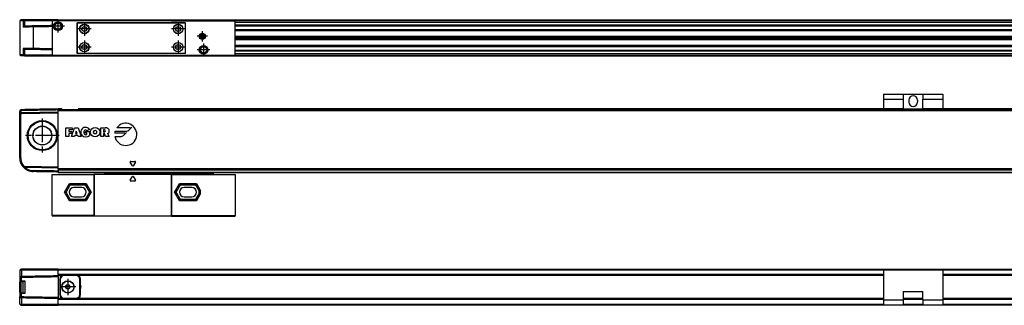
# Model space of a CAD drawing. Header units: millimetres. Extents: x -500 to 1129, y -592 to 328.
# Tile 21 of 23: x 179 to 680, y 72 to 217. Entities that reach past the tile are written whole.
import ezdxf

# ---------------------------------------------------------------- set-up
doc = ezdxf.new("R2010")
doc.units = ezdxf.units.MM
doc.linetypes.add('DOT_CENTER', pattern=[14, 12, -1, 0, -1])
doc.layers.add('1', color=7, linetype='Continuous')

# ---------------------------------------------------------------- blocks, each defined once
blk = doc.blocks.new('SOPORTE_INTERMEDIO_S__1', base_point=(618.5, 216.35))
at = {"color": 7, "linetype": 'Continuous'}
for p, q in [((628.5, 216.35), (618.5, 216.35)), ((648.5, 216.35), (638.5, 216.35))]:
    blk.add_line(p, q, dxfattribs=at)
blk = doc.blocks.new('REGLA_S-770__2', base_point=(179.5, 198.35))
at = {"color": 7, "linetype": 'Continuous'}
for p, q in [((180, 216.65), (179.5, 216.15)), ((181.2, 216.15), (179.5, 216.15)), ((179.5, 216.15), (179.5, 198.85)), ((181.58, 216.65), (180, 216.65)), ((181.94, 216.15), (181.2, 216.15)), ((181.95, 216.65), (181.58, 216.65)), ((196, 216.15), (181.94, 216.15)), ((199, 216.65), (181.95, 216.65)), ((199, 216.65), (199, 216.35)), ((204.73, 216.35), (199, 216.35)), ((213.27, 216.35), (204.73, 216.35)), ((217.13, 216.35), (213.27, 216.35)), ((256.87, 216.35), (217.13, 216.35)), ((260.73, 216.35), (256.87, 216.35)), ((269.27, 216.35), (260.73, 216.35)), ((289, 216.35), (269.27, 216.35)), ((618.5, 216.35), (289, 216.35)), ((628.5, 216.35), (618.5, 216.35)), ((638.5, 216.35), (628.5, 216.35)), ((648.5, 216.35), (638.5, 216.35)), ((1068, 216.35), (648.5, 216.35)), ((182.26, 213.41), (181.94, 213.19)), ((289, 213.81), (1068, 213.81)), ((1068, 211.38), (289, 211.38)), ((289, 208.3), (1065, 208.3)), ((289, 207.64), (1065, 207.64)), ((1065, 207.35), (289, 207.35)), ((1065, 207.06), (289, 207.06)), ((1065, 206.4), (289, 206.4)), ((182.26, 201.59), (181.94, 201.81)), ((289, 203.32), (1068, 203.32)), ((1068, 200.89), (289, 200.89)), ((181.2, 198.85), (179.5, 198.85)), ((180, 198.35), (179.5, 198.85)), ((181.58, 198.35), (180, 198.35)), ((181.94, 198.85), (181.2, 198.85)), ((181.95, 198.35), (181.58, 198.35)), ((181.94, 198.85), (196, 198.85)), ((181.95, 198.35), (196, 198.35)), ((196, 198.35), (198.95, 198.35)), ((199, 198.35), (217.13, 198.35)), ((217.13, 198.35), (256.87, 198.35)), ((256.87, 198.35), (289, 198.35)), ((289, 198.35), (1068, 198.35))]:
    blk.add_line(p, q, dxfattribs=at)
at = {"color": 3, "linetype": 'Continuous'}
for p, q in [((181.58, 216.65), (181.2, 216.15)), ((181.2, 216.15), (181.2, 212.89)), ((181.95, 216.65), (181.94, 216.15)), ((181.94, 216.15), (181.94, 213.19)), ((256.82, 216.25), (217.18, 216.25)), ((1068, 216.25), (289, 216.25)), ((289, 215.53), (1068, 215.53)), ((289, 215.35), (1068, 215.35)), ((186.38, 212.98), (186.38, 213.48)), ((186.38, 212.98), (186.38, 202.02)), ((289, 214.09), (1068, 214.09)), ((289, 213.61), (1068, 213.61)), ((1068, 211.58), (289, 211.58)), ((289, 211.24), (1065, 211.24)), ((1065, 211.04), (289, 211.04)), ((181.2, 202.11), (181.2, 198.85)), ((181.94, 201.81), (181.94, 198.85)), ((186.38, 202.02), (186.38, 201.52)), ((289, 203.66), (1065, 203.66)), ((1065, 203.46), (289, 203.46)), ((289, 203.12), (1068, 203.12)), ((1068, 201.09), (289, 201.09)), ((1068, 200.61), (289, 200.61)), ((181.58, 198.35), (181.2, 198.85)), ((181.95, 198.35), (181.94, 198.85)), ((217.18, 198.45), (256.82, 198.45)), ((1068, 199.35), (289, 199.35)), ((1068, 199.17), (289, 199.17)), ((289, 198.45), (1068, 198.45))]:
    blk.add_line(p, q, dxfattribs=at)
at = {"color": 7, "linetype": 'Continuous'}
for points, knots in [([(181.28, 212.89), (181.26, 212.89), (181.24, 212.89), (181.21, 212.89), (181.2, 212.89)], [0, 0, 0, 0, 0.03784451, 0.07535163, 0.07535163, 0.07535163, 0.07535163]), ([(181.94, 213.19), (181.88, 213.15), (181.75, 213.07), (181.57, 212.98), (181.41, 212.92), (181.31, 212.9), (181.28, 212.89)], [0, 0, 0, 0, 0.2322232, 0.4424336, 0.6194337, 0.7344718, 0.7344718, 0.7344718, 0.7344718]), ([(186.38, 212.98), (185.89, 212.97), (184.95, 212.96), (183.6, 212.93), (182.38, 212.91), (181.63, 212.9), (181.28, 212.89)], [0, 0, 0, 0, 1.45285, 2.839722, 4.057135, 5.101104, 5.101104, 5.101104, 5.101104]), ([(186.38, 213.48), (185.93, 213.47), (185.05, 213.46), (183.91, 213.44), (182.99, 213.42), (182.5, 213.41), (182.26, 213.41)], [0, 0, 0, 0, 1.348748, 2.635871, 3.411692, 4.119118, 4.119118, 4.119118, 4.119118]), ([(196, 213.65), (195.45, 213.64), (194.35, 213.62), (192.19, 213.58), (189.54, 213.53), (187.43, 213.5), (186.38, 213.48)], [0, 0, 0, 0, 1.651431, 3.302863, 6.463121, 9.622621, 9.622621, 9.622621, 9.622621]), ([(196, 213.15), (195.45, 213.14), (194.35, 213.12), (192.19, 213.08), (189.54, 213.03), (187.43, 213), (186.38, 212.98)], [0, 0, 0, 0, 1.651431, 3.302863, 6.463247, 9.623627, 9.623627, 9.623627, 9.623627]), ([(181.29, 202.11), (181.28, 202.11), (181.25, 202.11), (181.22, 202.11), (181.2, 202.11)], [0, 0, 0, 0, 0.04570452, 0.09092027, 0.09092027, 0.09092027, 0.09092027]), ([(181.29, 202.11), (181.33, 202.1), (181.42, 202.07), (181.56, 202.02), (181.74, 201.94), (181.87, 201.86), (181.94, 201.81)], [0, 0, 0, 0, 0.1301788, 0.2770345, 0.4475943, 0.7194568, 0.7194568, 0.7194568, 0.7194568]), ([(186.38, 202.02), (185.89, 202.03), (184.95, 202.04), (183.6, 202.07), (182.39, 202.09), (181.64, 202.1), (181.29, 202.11)], [0, 0, 0, 0, 1.45285, 2.839722, 4.047794, 5.085535, 5.085535, 5.085535, 5.085535]), ([(186.38, 201.52), (185.93, 201.53), (185.05, 201.54), (183.91, 201.56), (182.99, 201.58), (182.5, 201.59), (182.26, 201.59)], [0, 0, 0, 0, 1.348748, 2.635871, 3.411692, 4.119118, 4.119118, 4.119118, 4.119118]), ([(196, 201.85), (195.45, 201.86), (194.35, 201.88), (192.19, 201.92), (189.54, 201.97), (187.43, 202), (186.38, 202.02)], [0, 0, 0, 0, 1.651431, 3.302863, 6.463247, 9.623627, 9.623627, 9.623627, 9.623627]), ([(196, 201.35), (195.45, 201.36), (194.35, 201.38), (192.19, 201.42), (189.54, 201.47), (187.43, 201.5), (186.38, 201.52)], [0, 0, 0, 0, 1.651431, 3.302863, 6.463121, 9.622621, 9.622621, 9.622621, 9.622621])]:
    blk.add_open_spline(points, degree=3, knots=knots, dxfattribs=at)
blk = doc.blocks.new('CABEZA_RANURADA_REGLA_S__3', base_point=(196, 198.35))
at = {"color": 7, "linetype": 'Continuous'}
for p, q in [((199, 216.35), (196, 216.35)), ((196, 216.35), (196, 216.05)), ((196, 216.05), (196, 198.65)), ((217.3, 216.05), (196, 216.05)), ((204.73, 216.35), (199, 216.35)), ((213.27, 216.35), (204.73, 216.35)), ((208.65, 215.15), (209.55, 215.15)), ((208.65, 199.55), (208.65, 215.15)), ((209.55, 215.15), (209.55, 215)), ((209.55, 215.15), (262.8, 215.15)), ((217.13, 216.35), (213.27, 216.35)), ((217.3, 216.05), (217.13, 216.35)), ((256.7, 216.05), (217.3, 216.05)), ((256.87, 216.35), (256.7, 216.05)), ((256.7, 216.05), (289, 216.05)), ((260.73, 216.35), (256.87, 216.35)), ((269.27, 216.35), (260.73, 216.35)), ((262.8, 215.15), (263.7, 215.15)), ((262.8, 215), (262.8, 215.15)), ((263.7, 199.55), (263.7, 215.15)), ((289, 216.35), (269.27, 216.35)), ((289, 216.05), (289, 216.35)), ((289, 198.65), (289, 216.05)), ((209.55, 215), (208.82, 215)), ((208.82, 199.7), (208.82, 215)), ((262.8, 215), (209.55, 215)), ((263.52, 215), (262.8, 215)), ((263.52, 215), (263.52, 199.7)), ((272.3, 209.12), (271.55, 208.68)), ((271.55, 208.68), (271.55, 207.82)), ((271.55, 207.82), (272.3, 207.38)), ((273.05, 208.68), (272.3, 209.12)), ((272.3, 207.38), (273.05, 207.82)), ((273.05, 207.82), (273.05, 208.68)), ((196, 198.65), (217.3, 198.65)), ((196, 198.65), (196, 198.35)), ((196, 198.35), (198.95, 198.35)), ((198.95, 198.35), (199, 198.35)), ((199, 198.35), (217.13, 198.35)), ((209.55, 199.55), (208.65, 199.55)), ((208.82, 199.7), (209.55, 199.7)), ((209.55, 199.7), (209.55, 199.55)), ((209.55, 199.7), (262.8, 199.7)), ((262.8, 199.55), (209.55, 199.55)), ((217.13, 198.35), (217.3, 198.65)), ((217.3, 198.65), (256.7, 198.65)), ((256.7, 198.65), (289, 198.65)), ((256.7, 198.65), (256.87, 198.35)), ((256.87, 198.35), (289, 198.35)), ((262.8, 199.55), (262.8, 199.7)), ((262.8, 199.7), (263.52, 199.7)), ((263.7, 199.55), (262.8, 199.55)), ((289, 198.35), (289, 198.65))]:
    blk.add_line(p, q, dxfattribs=at)
for centre, radius in [((198.95, 213.35), 2.24), ((198.95, 213.35), 1.74), ((198.95, 213.35), 1.62), ((212.35, 211.95), 2.4), ((212.35, 211.95), 2.35), ((260, 211.95), 2.4), ((260, 211.95), 2.35), ((212.35, 202.75), 2.4), ((260, 202.75), 2.4), ((272.3, 208.25), 1.6), ((272.3, 208.25), 1.42), ((272.3, 208.25), 1.25), ((212.35, 202.75), 2.35), ((260, 202.75), 2.35), ((272.95, 201.35), 2.2), ((272.95, 201.35), 1.7), ((272.95, 201.35), 1.6)]:
    blk.add_circle(centre, radius, dxfattribs=at)
for centre, start, end in [((209.85, 212.98), 316.4323, 358.5677), ((209.85, 210.92), 1.4323, 43.5677), ((211.32, 214.45), 271.4323, 313.5677), ((211.32, 209.45), 46.4323, 88.5677), ((213.38, 214.45), 226.4323, 268.5677), ((213.38, 209.45), 91.4323, 133.5677), ((214.85, 212.98), 181.4323, 223.5677), ((214.85, 210.92), 136.4323, 178.5677), ((257.5, 212.98), 316.4323, 358.5677), ((257.5, 210.92), 1.4323, 43.5677), ((258.97, 214.45), 271.4323, 313.5677), ((258.97, 209.45), 46.4323, 88.5677), ((261.03, 214.45), 226.4323, 268.5677), ((261.03, 209.45), 91.4323, 133.5677), ((262.5, 212.98), 181.4323, 223.5677), ((262.5, 210.92), 136.4323, 178.5677), ((209.85, 203.78), 316.4323, 358.5677), ((209.85, 201.72), 1.4323, 43.5677), ((211.32, 205.25), 271.4323, 313.5677), ((211.32, 200.25), 46.4323, 88.5677), ((213.38, 205.25), 226.4323, 268.5677), ((213.38, 200.25), 91.4323, 133.5677), ((214.85, 203.78), 181.4323, 223.5677), ((214.85, 201.72), 136.4323, 178.5677), ((257.5, 203.78), 316.4323, 358.5677), ((257.5, 201.72), 1.4323, 43.5677), ((258.97, 205.25), 271.4323, 313.5677), ((258.97, 200.25), 46.4323, 88.5677), ((261.03, 205.25), 226.4323, 268.5677), ((261.03, 200.25), 91.4323, 133.5677), ((262.5, 203.78), 181.4323, 223.5677), ((262.5, 201.72), 136.4323, 178.5677)]:
    blk.add_arc(centre, 1.5, start, end, dxfattribs=at)
at = {"layer": '1', "color": 2, "linetype": 'DOT_CENTER'}
for p, q in [((198.95, 216.59), (198.95, 210.11)), ((212.35, 215.35), (212.35, 208.55)), ((260, 215.35), (260, 208.55)), ((202.19, 213.35), (195.7, 213.35)), ((215.75, 211.95), (208.95, 211.95)), ((263.4, 211.95), (256.6, 211.95)), ((272.3, 210.85), (272.3, 205.65)), ((212.35, 206.15), (212.35, 199.35)), ((260, 206.15), (260, 199.35)), ((274.9, 208.25), (269.7, 208.25)), ((215.75, 202.75), (208.95, 202.75)), ((263.4, 202.75), (256.6, 202.75)), ((276.15, 201.35), (269.75, 201.35)), ((272.95, 204.55), (272.95, 198.15))]:
    blk.add_line(p, q, dxfattribs=at)
blk = doc.blocks.new('REGLA_S2-770__4', base_point=(179.5, 198.35))
for name, p in [('REGLA_S-770__2', (179.5, 198.35)), ('CABEZA_RANURADA_REGLA_S__3', (196, 198.35)), ('SOPORTE_INTERMEDIO_S__1', (618.5, 216.35))]:
    blk.add_blockref(name, p)
blk = doc.blocks.new('Bottom4', base_point=(283.5, 207.5))
blk.add_blockref('REGLA_S2-770__4', (179.5, 198.35))
blk = doc.blocks.new('CABEZA_RANURADA_REGLA_S__5', base_point=(196, 117.05))
at = {"color": 7, "linetype": 'Continuous'}
for p, q in [((196, 138.15), (217.13, 138.15)), ((196, 117.35), (196, 138.15)), ((217.3, 138.15), (217.13, 138.15)), ((217.13, 138.15), (217.13, 117.35)), ((222.37, 138.15), (217.3, 138.15)), ((217.3, 138.15), (217.3, 117.05)), ((222.3, 139.15), (222.79, 138.66)), ((222.78, 138.15), (222.37, 138.15)), ((229.4, 138.15), (222.78, 138.15)), ((229.4, 138.74), (228.99, 139.15)), ((256.7, 138.15), (229.4, 138.15)), ((235.72, 135.18), (236.78, 137.03)), ((237.22, 137.03), (238.28, 135.18)), ((256.7, 117.05), (256.7, 138.15)), ((256.87, 138.15), (256.7, 138.15)), ((256.87, 117.35), (256.87, 138.15)), ((256.87, 138.15), (271.19, 138.15)), ((271.6, 139.15), (271.19, 138.74)), ((271.19, 138.15), (277.79, 138.15)), ((277.78, 138.66), (278.27, 139.15)), ((277.79, 138.15), (278.21, 138.15)), ((278.21, 138.15), (289, 138.15)), ((289, 138.15), (289, 117.35)), ((203.05, 129.15), (205.16, 132.8)), ((204.73, 133.55), (205.16, 132.8)), ((205.16, 132.8), (212.84, 132.8)), ((211, 131.45), (207, 131.45)), ((213.27, 133.55), (212.84, 132.8)), ((212.84, 132.8), (214.95, 129.15)), ((238.07, 134.8), (235.93, 134.8)), ((259.05, 129.15), (261.16, 132.8)), ((260.73, 133.55), (261.16, 132.8)), ((261.16, 132.8), (268.84, 132.8)), ((267, 131.45), (263, 131.45)), ((269.27, 133.55), (268.84, 132.8)), ((268.84, 132.8), (270.7, 129.58)), ((202.19, 129.15), (203.05, 129.15)), ((205.16, 125.5), (203.05, 129.15)), ((204.73, 124.75), (205.16, 125.5)), ((212.84, 125.5), (205.16, 125.5)), ((207, 126.85), (211, 126.85)), ((214.95, 129.15), (212.84, 125.5)), ((213.27, 124.75), (212.84, 125.5)), ((215.81, 129.15), (214.95, 129.15)), ((258.19, 129.15), (259.05, 129.15)), ((261.16, 125.5), (259.05, 129.15)), ((260.73, 124.75), (261.16, 125.5)), ((268.84, 125.5), (261.16, 125.5)), ((263, 126.85), (267, 126.85)), ((270.7, 128.72), (268.84, 125.5)), ((269.27, 124.75), (268.84, 125.5)), ((271.45, 129.78), (270.7, 129.58)), ((270.7, 128.72), (270.7, 129.58)), ((271.45, 128.52), (270.7, 128.72)), ((217.13, 117.35), (196, 117.35)), ((196, 117.35), (196, 117.05)), ((217.3, 117.05), (196, 117.05)), ((217.3, 117.05), (217.13, 117.35)), ((256.7, 117.05), (217.3, 117.05)), ((256.87, 117.35), (256.7, 117.05)), ((256.7, 117.05), (271.05, 117.05)), ((256.87, 117.35), (289, 117.35)), ((271.05, 117.05), (272.3, 117.05)), ((272.3, 117.05), (273.55, 117.05)), ((273.55, 117.05), (289, 117.05)), ((289, 117.05), (289, 117.35))]:
    blk.add_line(p, q, dxfattribs=at)
at = {"color": 3, "linetype": 'Continuous'}
for p, q in [((222.46, 139.15), (222.87, 138.74)), ((229.4, 138.74), (222.87, 138.74)), ((229.45, 138.65), (271.14, 138.65)), ((271.19, 138.74), (277.7, 138.74)), ((277.7, 138.74), (278.11, 139.15)), ((202.19, 129.15), (204.73, 133.55)), ((204.73, 133.55), (213.27, 133.55)), ((213.27, 133.55), (215.81, 129.15)), ((258.19, 129.15), (260.73, 133.55)), ((260.73, 133.55), (269.27, 133.55)), ((269.27, 133.55), (271.45, 129.78)), ((204.73, 124.75), (202.19, 129.15)), ((215.81, 129.15), (213.27, 124.75)), ((260.73, 124.75), (258.19, 129.15)), ((271.45, 128.52), (269.27, 124.75)), ((271.45, 128.52), (271.45, 129.78)), ((213.27, 124.75), (204.73, 124.75)), ((269.27, 124.75), (260.73, 124.75))]:
    blk.add_line(p, q, dxfattribs=at)
at = {"color": 7, "linetype": 'Continuous'}
for centre, radius, start, end in [((229.32, 138.64), 0.131, 3.7675, 48.9854), ((235.93, 135.05), 0.25, 150, 270), ((237, 136.9), 0.25, 30, 150), ((238.07, 135.05), 0.25, 270, 30), ((271.27, 138.64), 0.13, 131.0124, 176.2306), ((207, 129.15), 2.3, 90, 270), ((211, 129.15), 2.3, 270, 90), ((263, 129.15), 2.3, 90, 270), ((267, 129.15), 2.3, 270, 90)]:
    blk.add_arc(centre, radius, start, end, dxfattribs=at)
for points, knots in [([(222.37, 138.15), (222.39, 138.15), (222.46, 138.16), (222.57, 138.22), (222.69, 138.31), (222.77, 138.44), (222.81, 138.55), (222.81, 138.62), (222.8, 138.65), (222.79, 138.66)], [0, 0, 0, 0, 0.0741131, 0.2021641, 0.3703055, 0.5215737, 0.6576733, 0.7087042, 0.7462658, 0.7462658, 0.7462658, 0.7462658]), ([(229.45, 138.65), (229.45, 138.58), (229.45, 138.47), (229.43, 138.31), (229.43, 138.21), (229.41, 138.16), (229.4, 138.15)], [0, 0, 0, 0, 0.1945783, 0.3538246, 0.4620183, 0.5052321, 0.5052321, 0.5052321, 0.5052321]), ([(271.19, 138.15), (271.18, 138.16), (271.16, 138.21), (271.16, 138.31), (271.14, 138.47), (271.14, 138.58), (271.14, 138.65)], [0, 0, 0, 0, 0.0431727, 0.1513554, 0.3105983, 0.5051762, 0.5051762, 0.5051762, 0.5051762]), ([(277.78, 138.66), (277.77, 138.64), (277.75, 138.59), (277.78, 138.49), (277.83, 138.4), (277.9, 138.3), (278.01, 138.21), (278.12, 138.16), (278.19, 138.15), (278.21, 138.15)], [0, 0, 0, 0, 0.0620833, 0.1761379, 0.2724647, 0.3813167, 0.5449043, 0.6708686, 0.7457629, 0.7457629, 0.7457629, 0.7457629])]:
    blk.add_open_spline(points, degree=3, knots=knots, dxfattribs=at)
at = {"color": 3, "linetype": 'Continuous'}
for points, knots in [([(222.78, 138.15), (222.8, 138.17), (222.84, 138.21), (222.85, 138.35), (222.87, 138.53), (222.87, 138.67), (222.87, 138.74)], [0, 0, 0, 0, 0.0612673, 0.1973464, 0.391351, 0.6083017, 0.6083017, 0.6083017, 0.6083017]), ([(222.87, 138.74), (222.86, 138.73), (222.84, 138.71), (222.82, 138.68), (222.8, 138.67), (222.79, 138.66), (222.79, 138.66)], [0, 0, 0, 0, 0.0443949, 0.0806482, 0.1079614, 0.1118633, 0.1118633, 0.1118633, 0.1118633]), ([(277.7, 138.74), (277.7, 138.67), (277.7, 138.53), (277.72, 138.35), (277.73, 138.21), (277.78, 138.17), (277.79, 138.15)], [0, 0, 0, 0, 0.2168263, 0.4106589, 0.5465665, 0.6076479, 0.6076479, 0.6076479, 0.6076479]), ([(277.78, 138.66), (277.78, 138.66), (277.78, 138.67), (277.76, 138.68), (277.74, 138.71), (277.72, 138.73), (277.7, 138.74)], [0, 0, 0, 0, 0.0104252, 0.0208504, 0.0659319, 0.1120602, 0.1120602, 0.1120602, 0.1120602])]:
    blk.add_open_spline(points, degree=3, knots=knots, dxfattribs=at)
blk = doc.blocks.new('SOPORTE_INTERMEDIO_S__6', base_point=(618.5, 170.86))
at = {"color": 7, "linetype": 'Continuous'}
for p, q in [((618.5, 178.85), (628.5, 178.85)), ((618.5, 178.85), (618.5, 176.35)), ((618.5, 176.35), (618.5, 171.35)), ((628.5, 178.85), (638.5, 178.85)), ((628.5, 178.85), (628.5, 176.35)), ((628.5, 176.35), (628.5, 171.35)), ((631.25, 175.85), (631.25, 174.85)), ((635.75, 175.85), (635.75, 174.85)), ((638.5, 178.85), (638.5, 176.35)), ((638.5, 178.85), (648.5, 178.85)), ((638.5, 171.35), (638.5, 176.35)), ((648.5, 178.85), (648.5, 176.35)), ((648.5, 176.35), (648.5, 171.35)), ((618.5, 171.35), (618.5, 170.86)), ((628.5, 171.35), (618.5, 171.35)), ((628.5, 171.35), (638.5, 171.35)), ((628.5, 170.86), (628.5, 171.35)), ((638.5, 170.86), (638.5, 171.35)), ((648.5, 171.35), (638.5, 171.35)), ((648.5, 171.35), (648.5, 170.86))]:
    blk.add_line(p, q, dxfattribs=at)
at = {"color": 3, "linetype": 'Continuous'}
for p, q in [((618.5, 176.35), (628.5, 176.35)), ((638.5, 176.35), (648.5, 176.35))]:
    blk.add_line(p, q, dxfattribs=at)
at = {"color": 7, "linetype": 'Continuous'}
for centre, start, end in [((633.5, 175.85), 0, 180), ((633.5, 174.85), 180, 0)]:
    blk.add_arc(centre, 2.25, start, end, dxfattribs=at)
blk = doc.blocks.new('REGLA_S-770__7', base_point=(179.5, 139.15))
at = {"color": 7, "linetype": 'Continuous'}
for p, q in [((180.48, 171.03), (182.08, 171.05)), ((200.74, 171.35), (199, 171.35)), ((199, 171.15), (199, 171.35)), ((199, 170.85), (199, 171.15)), ((199, 170.66), (199, 170.85)), ((199, 170.85), (1068, 170.85)), ((199, 169.85), (199, 170.66)), ((201.03, 171.15), (202.1, 171.15)), ((202.1, 171.15), (208.1, 171.15)), ((208.1, 171.15), (209.17, 171.15)), ((618.5, 171.35), (209.46, 171.35)), ((628.5, 171.35), (618.5, 171.35)), ((628.5, 171.35), (638.5, 171.35)), ((648.5, 171.35), (638.5, 171.35)), ((1057.54, 171.35), (648.5, 171.35)), ((179.5, 168.53), (179.5, 170.03)), ((179.5, 146.57), (179.5, 168.53)), ((180, 146.57), (180, 168.53)), ((180.48, 169.53), (199, 169.85)), ((180.49, 169.03), (199, 169.35)), ((199, 169.35), (199, 169.85)), ((199, 141.85), (199, 169.35)), ((182.26, 141.64), (181.94, 141.65)), ((199, 141.85), (181.95, 142.15)), ((199, 141.35), (182.26, 141.64)), ((199, 141.35), (199, 141.85)), ((199, 141.05), (199, 141.35)), ((199, 140.88), (199, 141.05)), ((199, 140.88), (199, 140.46)), ((199, 140.46), (199, 140.43)), ((199, 140.43), (1068, 140.43)), ((199, 140.43), (199, 139.85)), ((199, 139.85), (199, 139.35)), ((199, 139.35), (199, 139.15)), ((199, 139.15), (1068, 139.15))]:
    blk.add_line(p, q, dxfattribs=at)
at = {"color": 3, "linetype": 'Continuous'}
for p, q in [((180.49, 170.83), (180.48, 171.03)), ((180.49, 170.83), (180.49, 170.53)), ((201.03, 171.15), (199, 171.15)), ((199, 170.66), (1068, 170.66)), ((202.1, 170.86), (202.1, 171.15)), ((208.1, 170.86), (208.1, 171.15)), ((618.5, 171.15), (209.17, 171.15)), ((638.5, 171.15), (628.5, 171.15)), ((1057.83, 171.15), (648.5, 171.15)), ((179.5, 170.03), (180, 170.03)), ((179.5, 168.53), (180, 168.53)), ((180.48, 169.53), (180.49, 169.03)), ((203, 157.35), (203, 161.85)), ((203, 161.85), (206.19, 161.85)), ((206.19, 160.72), (204.5, 160.72)), ((204.5, 160.72), (204.5, 159.97)), ((205.81, 157.35), (207.31, 161.85)), ((206.19, 161.85), (206.19, 160.72)), ((207.31, 161.85), (209.19, 161.85)), ((208.25, 160.16), (207.81, 158.85)), ((208.69, 158.85), (208.25, 160.16)), ((209.19, 161.85), (210.69, 157.35)), ((215, 160.91), (213.6, 160.35)), ((220.65, 161.85), (223.09, 161.85)), ((220.65, 157.35), (220.65, 161.85)), ((222.62, 160.72), (222.15, 160.72)), ((222.15, 160.72), (222.15, 159.79)), ((235.69, 161.77), (228.83, 161.77)), ((234.93, 160.57), (236.43, 162.07)), ((204.5, 157.35), (203, 157.35)), ((204.5, 159.97), (206, 159.97)), ((204.5, 158.85), (204.5, 157.35)), ((206, 158.85), (204.5, 158.85)), ((207.31, 157.35), (205.81, 157.35)), ((206, 159.97), (206, 158.85)), ((207.5, 157.91), (207.31, 157.35)), ((209, 157.91), (207.5, 157.91)), ((207.81, 158.85), (208.69, 158.85)), ((209.19, 157.35), (209, 157.91)), ((210.69, 157.35), (209.19, 157.35)), ((212.95, 159.97), (215.01, 159.97)), ((212.95, 159.04), (212.95, 159.97)), ((213.7, 159.04), (212.95, 159.04)), ((213.7, 158.47), (213.7, 159.04)), ((215.01, 159.97), (215.01, 157.91)), ((222.15, 157.35), (220.65, 157.35)), ((222.15, 159.79), (222.62, 159.79)), ((222.53, 158.85), (222.15, 158.85)), ((222.15, 158.85), (222.15, 157.35)), ((223.09, 157.35), (222.53, 158.85)), ((224.96, 157.35), (223.09, 157.35)), ((224.13, 158.85), (224.96, 157.35)), ((232.96, 159.04), (227.79, 159.04)), ((227.88, 157.35), (231, 157.35)), ((228, 160.08), (233.73, 160.08)), ((232.2, 157.84), (233.7, 159.34)), ((180, 146.57), (179.5, 146.57)), ((181.58, 142.32), (181.2, 141.99)), ((181.95, 142.15), (181.94, 141.65)), ((1068, 141.05), (199, 141.05)), ((1068, 140.88), (199, 140.88)), ((199, 140.46), (1068, 140.46)), ((236.78, 142.53), (235.72, 144.37)), ((235.93, 144.75), (238.07, 144.75)), ((238.28, 144.37), (237.22, 142.53)), ((186.38, 139.57), (186.38, 140.07)), ((199, 139.35), (1068, 139.35))]:
    blk.add_line(p, q, dxfattribs=at)
at = {"color": 7, "linetype": 'Continuous'}
for radius in [7.61, 7.35, 7.25, 4.8, 4.75]:
    blk.add_circle((191, 157.85), radius, dxfattribs=at)
at = {"color": 3, "linetype": 'Continuous'}
blk.add_circle((217.82, 159.6), 2.44, dxfattribs=at)
at = {"color": 7, "linetype": 'Continuous'}
for centre, radius, start, end in [((180.5, 170.03), 1, 90.9948, 180.0052), ((180.5, 170.03), 0.5, 91.4974, 180.0056), ((180.5, 168.53), 1, 120.005, 180), ((180.5, 168.53), 1, 91, 120.005), ((180.5, 168.53), 0.5, 91, 180), ((186.5, 146.57), 7, 180, 220.8142), ((186.5, 146.57), 6.5, 180, 220.8142), ((181.96, 142.65), 1, 220.8142, 269), ((186.5, 146.57), 7, 220.8142, 269), ((181.96, 142.65), 0.5, 220.8142, 269), ((186.5, 146.57), 6.5, 229.2891, 268.9325)]:
    blk.add_arc(centre, radius, start, end, dxfattribs=at)
at = {"color": 3, "linetype": 'Continuous'}
for centre, radius, start, end in [((212.94, 159.6), 2.44, 32.579, 219.5977), ((214.07, 159.5), 1.97, 154.6231, 202.6199), ((212.94, 159.97), 0.752, 29.9189, 150.0811), ((222.62, 160.26), 0.469, 270, 90), ((223.09, 159.65), 2.2, 50.7613, 90), ((223.54, 160.21), 1.48, 293.2767, 50.7613), ((233.39, 158.47), 5.63, 191.537, 144.197), ((233.73, 161.77), 1.69, 270, 315), ((235.69, 162.81), 1.04, 270, 315), ((213.1, 159.96), 2.8, 223.129, 312.9833), ((212.95, 159.04), 0.75, 202.6199, 270), ((212.95, 159.88), 1.59, 270, 298.0725), ((233.39, 158.47), 5.63, 163.4412, 174.2608), ((231, 159.04), 1.69, 270, 315), ((232.96, 160.08), 1.04, 270, 315), ((235.93, 144.5), 0.25, 90, 210), ((237, 142.65), 0.25, 210, 330), ((238.07, 144.5), 0.25, 330, 90)]:
    blk.add_arc(centre, radius, start, end, dxfattribs=at)
at = {"color": 7, "linetype": 'Continuous'}
for points, knots in [([(199, 170.85), (197.46, 170.82), (194.37, 170.77), (189.75, 170.69), (185.12, 170.61), (182.03, 170.55), (180.49, 170.53)], [0, 0, 0, 0, 4.625706, 9.251412, 13.88531, 18.516016, 18.516016, 18.516016, 18.516016]), ([(199, 171.35), (197.46, 171.32), (194.37, 171.27), (190.01, 171.19), (185.92, 171.12), (183.36, 171.08), (182.08, 171.05)], [0, 0, 0, 0, 4.625706, 9.251412, 13.085721, 16.920029, 16.920029, 16.920029, 16.920029]), ([(201.03, 171.15), (201.02, 171.18), (201, 171.25), (200.92, 171.3), (200.83, 171.34), (200.77, 171.35), (200.74, 171.35)], [0, 0, 0, 0, 0.0950945, 0.2040772, 0.2937684, 0.3846964, 0.3846964, 0.3846964, 0.3846964]), ([(209.46, 171.35), (209.43, 171.35), (209.37, 171.34), (209.28, 171.3), (209.2, 171.25), (209.18, 171.18), (209.17, 171.15)], [0, 0, 0, 0, 0.090928, 0.1806192, 0.2896018, 0.3846964, 0.3846964, 0.3846964, 0.3846964]), ([(180, 169.39), (180, 169.5), (180, 169.71), (180, 169.92), (180, 170.03)], [0, 0, 0, 0, 0.3170095, 0.6340198, 0.6340198, 0.6340198, 0.6340198]), ([(199, 139.85), (197.95, 139.87), (195.85, 139.91), (192.69, 139.96), (189.54, 140.02), (187.43, 140.05), (186.38, 140.07)], [0, 0, 0, 0, 3.154276, 6.303318, 9.463576, 12.623075, 12.623075, 12.623075, 12.623075]), ([(199, 139.35), (197.95, 139.37), (195.85, 139.41), (192.69, 139.46), (189.54, 139.52), (187.43, 139.55), (186.38, 139.57)], [0, 0, 0, 0, 3.15166, 6.30332, 9.463705, 12.62409, 12.62409, 12.62409, 12.62409])]:
    blk.add_open_spline(points, degree=3, knots=knots, dxfattribs=at)
for points in [[(201.03, 170.86), (201.03, 170.91), (201.03, 171), (201.03, 171.1), (201.03, 171.15)], [(209.17, 171.15), (209.17, 171.1), (209.17, 171), (209.17, 170.91), (209.17, 170.86)]]:
    blk.add_open_spline(points, degree=3, dxfattribs=at)
at = {"color": 3, "linetype": 'Continuous'}
blk.add_open_spline([(217.82, 160.54), (217.81, 160.54), (217.78, 160.54), (217.72, 160.53), (217.63, 160.51), (217.54, 160.47), (217.44, 160.41), (217.34, 160.33), (217.26, 160.22), (217.2, 160.12), (217.15, 160.03), (217.11, 159.91), (217.08, 159.8), (217.07, 159.69), (217.07, 159.6), (217.07, 159.48), (217.09, 159.34), (217.14, 159.2), (217.2, 159.07), (217.25, 158.98), (217.31, 158.91), (217.37, 158.84), (217.47, 158.76), (217.58, 158.71), (217.7, 158.67), (217.81, 158.66), (217.93, 158.67), (218.02, 158.69), (218.11, 158.73), (218.18, 158.77), (218.26, 158.83), (218.33, 158.9), (218.39, 158.98), (218.44, 159.07), (218.5, 159.2), (218.55, 159.36), (218.57, 159.53), (218.57, 159.71), (218.54, 159.87), (218.5, 160), (218.46, 160.1), (218.41, 160.17), (218.37, 160.23), (218.32, 160.3), (218.24, 160.38), (218.16, 160.44), (218.06, 160.49), (217.97, 160.52), (217.89, 160.53), (217.84, 160.54), (217.83, 160.54), (217.82, 160.54)], degree=3, knots=[0, 0, 0, 0, 0.034231, 0.07521, 0.197599, 0.299731, 0.376674, 0.533215, 0.703837, 0.771814, 0.873487, 1.004329, 1.161722, 1.228284, 1.321711, 1.437519, 1.572287, 1.743813, 1.885155, 1.994213, 2.066212, 2.157344, 2.281032, 2.428793, 2.5263, 2.657824, 2.758894, 2.886962, 2.94771, 3.029527, 3.130784, 3.251427, 3.321008, 3.428874, 3.569936, 3.741826, 3.921799, 4.100676, 4.277662, 4.406914, 4.514261, 4.597512, 4.653336, 4.737848, 4.849137, 4.98048, 5.061468, 5.162609, 5.280909, 5.298536, 5.316127, 5.316127, 5.316127, 5.316127], dxfattribs=at)
at = {"layer": '1', "color": 2, "linetype": 'DOT_CENTER'}
for p, q in [((191, 166.46), (191, 149.24)), ((199.61, 157.85), (182.39, 157.85))]:
    blk.add_line(p, q, dxfattribs=at)
blk = doc.blocks.new('REGLA_S2-770__8', base_point=(179.5, 117.05))
for name, p in [('SOPORTE_INTERMEDIO_S__6', (618.5, 170.86)), ('REGLA_S-770__7', (179.5, 139.15)), ('CABEZA_RANURADA_REGLA_S__5', (196, 117.05))]:
    blk.add_blockref(name, p)
blk = doc.blocks.new('Front4', base_point=(283.5, 144.2))
blk.add_blockref('REGLA_S2-770__8', (179.5, 117.05))
blk = doc.blocks.new('CABEZA_RANURADA_REGLA_S__29', base_point=(196, 72.05))
at = {"color": 7, "linetype": 'Continuous'}
for p, q in [((198.95, 90.05), (196, 90.05)), ((199, 90.05), (198.95, 90.05)), ((199, 90.05), (217.13, 90.05)), ((256.87, 90.05), (289, 90.05)), ((199, 72.05), (204.73, 72.05)), ((204.73, 72.05), (213.27, 72.05)), ((213.27, 72.05), (217.13, 72.05)), ((256.87, 72.05), (260.73, 72.05)), ((260.73, 72.05), (269.27, 72.05)), ((269.27, 72.05), (289, 72.05))]:
    blk.add_line(p, q, dxfattribs=at)
blk = doc.blocks.new('SOPORTE_INTERMEDIO_S__30', base_point=(618.5, 72.05))
at = {"color": 7, "linetype": 'Continuous'}
for p, q in [((618.5, 89.75), (618.5, 74.55)), ((648.5, 89.75), (618.5, 89.75)), ((648.5, 89.75), (648.5, 74.55)), ((628.5, 78.75), (628.5, 74.55)), ((628.5, 78.75), (638.5, 78.75)), ((638.5, 74.55), (638.5, 78.75)), ((618.5, 74.55), (618.5, 72.05)), ((618.5, 72.05), (628.5, 72.05)), ((628.5, 74.55), (628.5, 72.05)), ((638.5, 74.55), (638.5, 72.05)), ((638.5, 72.05), (648.5, 72.05)), ((648.5, 74.55), (648.5, 72.05))]:
    blk.add_line(p, q, dxfattribs=at)
at = {"color": 3, "linetype": 'Continuous'}
for p, q in [((618.5, 74.55), (628.5, 74.55)), ((638.5, 74.55), (648.5, 74.55))]:
    blk.add_line(p, q, dxfattribs=at)
blk = doc.blocks.new('REGLA_S-770__31', base_point=(179.5, 71.75))
at = {"color": 7, "linetype": 'Continuous'}
for p, q in [((180, 90.05), (179.5, 89.55)), ((180.48, 89.55), (179.5, 89.55)), ((179.5, 89.55), (179.5, 85.81)), ((179.5, 85.81), (180, 86.32)), ((179.5, 85.81), (179.5, 84.1)), ((180, 90.05), (180.49, 90.05)), ((199, 89.55), (180.48, 89.55)), ((196, 90.05), (180.49, 90.05)), ((198.95, 90.05), (196, 90.05)), ((198.95, 90), (198.95, 90.05)), ((199, 90), (198.95, 90)), ((199, 90.05), (217.13, 90.05)), ((199, 90.05), (199, 90)), ((199, 90), (199, 89.78)), ((199, 89.55), (199, 89.78)), ((199, 87.32), (199, 89.55)), ((199, 87.32), (199, 87.05)), ((199, 87.05), (201.03, 87.05)), ((199, 87.05), (199, 86.85)), ((199, 86.65), (199, 86.85)), ((199, 86.15), (199, 86.65)), ((200, 76.8), (200, 85.3)), ((200.74, 86.85), (201.03, 87.05)), ((209.17, 87.05), (201.03, 87.05)), ((208.1, 86.8), (202.1, 86.8)), ((618.5, 87.05), (209.17, 87.05)), ((209.17, 87.05), (209.46, 86.85)), ((210.2, 85.3), (210.2, 82.37)), ((217.13, 90.05), (256.87, 90.05)), ((256.87, 90.05), (289, 90.05)), ((289, 90.05), (1068, 90.05)), ((1057.83, 87.05), (648.5, 87.05)), ((179.5, 84.1), (179.5, 77.7)), ((179.55, 83.45), (179.7, 83.9)), ((179.55, 78.35), (179.55, 83.45)), ((180.49, 83.9), (179.7, 83.9)), ((179.95, 77.9), (179.95, 83.9)), ((180.3, 80.9), (180.3, 83.9)), ((180.3, 77.9), (180.3, 80.9)), ((180.49, 83.9), (181.1, 83.9)), ((181.1, 83.9), (181.49, 83.9)), ((181.1, 83.9), (181.1, 77.9)), ((200.1, 84.8), (200.1, 77.3)), ((202.85, 81.05), (203.42, 82.05)), ((203.42, 80.05), (202.85, 81.05)), ((203.42, 82.05), (204.58, 82.05)), ((204.58, 82.05), (205.15, 81.05)), ((205.15, 81.05), (204.58, 80.05)), ((210.1, 77.3), (210.1, 84.8)), ((179.5, 77.7), (179.5, 75.99)), ((179.5, 72.25), (179.5, 75.99)), ((179.5, 75.99), (180, 75.48)), ((179.55, 78.35), (179.7, 77.9)), ((180.49, 77.9), (179.7, 77.9)), ((181.1, 77.9), (180.49, 77.9)), ((181.49, 77.9), (181.1, 77.9)), ((199, 75.25), (199, 75.65)), ((199, 75.15), (199, 75.25)), ((199, 75.05), (199, 75.15)), ((199, 74.78), (199, 75.05)), ((201.03, 75.05), (199, 75.05)), ((201.03, 75.05), (200.74, 75.25)), ((201.03, 75.05), (209.17, 75.05)), ((202.1, 75.3), (208.1, 75.3)), ((204.58, 80.05), (203.42, 80.05)), ((209.46, 75.25), (209.17, 75.05)), ((618.5, 75.05), (209.17, 75.05)), ((210.2, 79.73), (210.2, 76.8)), ((638.5, 75.05), (628.5, 75.05)), ((1057.83, 75.05), (648.5, 75.05)), ((179.5, 72.25), (180.48, 72.25)), ((180, 71.75), (179.5, 72.25)), ((180, 71.75), (180.49, 71.75)), ((180.48, 72.25), (199, 72.25)), ((180.49, 71.75), (199, 71.75)), ((199, 72.32), (199, 74.78)), ((199, 72.32), (199, 72.25)), ((199, 72.25), (199, 72.05)), ((199, 72.05), (204.73, 72.05)), ((199, 71.75), (199, 72.05)), ((204.73, 72.05), (213.27, 72.05)), ((213.27, 72.05), (217.13, 72.05)), ((217.13, 72.05), (256.87, 72.05)), ((256.87, 72.05), (260.73, 72.05)), ((260.73, 72.05), (269.27, 72.05)), ((269.27, 72.05), (289, 72.05)), ((289, 72.05), (618.5, 72.05)), ((618.5, 72.05), (628.5, 72.05)), ((628.5, 72.05), (638.5, 72.05)), ((638.5, 72.05), (648.5, 72.05)), ((648.5, 72.05), (1068, 72.05))]:
    blk.add_line(p, q, dxfattribs=at)
at = {"color": 3, "linetype": 'Continuous'}
for p, q in [((180.49, 90.05), (180.48, 89.55)), ((180.48, 89.55), (180.48, 86.33)), ((180.48, 85.83), (180.48, 86.33)), ((180.48, 84.1), (180.48, 85.83)), ((199, 89.78), (1068, 89.78)), ((618.5, 87.32), (199, 87.32)), ((199, 86.85), (200.74, 86.85)), ((199, 86.15), (199, 75.65)), ((618.5, 86.85), (209.46, 86.85)), ((1068, 87.32), (648.5, 87.32)), ((1057.54, 86.85), (648.5, 86.85)), ((180.48, 84.1), (179.5, 84.1)), ((180.48, 84.1), (182.08, 84.1)), ((182.08, 84.1), (182.08, 77.7)), ((180.48, 77.7), (179.5, 77.7)), ((180.48, 75.97), (180.48, 77.7)), ((182.08, 77.7), (180.48, 77.7)), ((180.48, 75.97), (180.49, 75.47)), ((180.49, 75.47), (180.48, 72.25)), ((200.74, 75.25), (199, 75.25)), ((618.5, 75.25), (209.46, 75.25)), ((638.5, 75.25), (628.5, 75.25)), ((1057.54, 75.25), (648.5, 75.25)), ((180.48, 72.25), (180.49, 71.75)), ((199, 74.78), (618.5, 74.78)), ((199, 72.32), (618.5, 72.32)), ((628.5, 74.78), (638.5, 74.78)), ((628.5, 72.32), (638.5, 72.32)), ((648.5, 74.78), (1068, 74.78)), ((648.5, 72.32), (1068, 72.32))]:
    blk.add_line(p, q, dxfattribs=at)
at = {"color": 7, "linetype": 'Continuous'}
for radius in [3.1, 3]:
    blk.add_circle((204, 81.05), radius, dxfattribs=at)
for centre, radius, start, end in [((202, 85.3), 2, 129.195, 180), ((202.1, 84.8), 2, 90, 180), ((208.1, 84.8), 2, 0, 90), ((208.2, 85.3), 2, 0, 50.805), ((179.7, 84.1), 0.2, 180, 270), ((208.7, 81.05), 2, 318.5904, 41.4096), ((179.7, 77.7), 0.2, 90, 180), ((202, 76.8), 2, 180, 230.805), ((202.1, 77.3), 2, 180, 270), ((208.1, 77.3), 2, 270, 0), ((208.2, 76.8), 2, 309.195, 0)]:
    blk.add_arc(centre, radius, start, end, dxfattribs=at)
for points, knots in [([(179.5, 85.81), (179.5, 85.81), (179.52, 85.81), (179.55, 85.81), (179.61, 85.81), (179.69, 85.81), (179.82, 85.82), (180, 85.82), (180.18, 85.82), (180.35, 85.82), (180.44, 85.83), (180.48, 85.83)], [0, 0, 0, 0, 0.0098667, 0.0394104, 0.0991166, 0.1836211, 0.2910939, 0.4876034, 0.7157254, 0.8481137, 0.9826962, 0.9826962, 0.9826962, 0.9826962]), ([(180, 86.32), (180.02, 86.32), (180.07, 86.32), (180.17, 86.32), (180.31, 86.32), (180.42, 86.33), (180.48, 86.33)], [0, 0, 0, 0, 0.0707985, 0.1415971, 0.2964668, 0.4826991, 0.4826991, 0.4826991, 0.4826991]), ([(199, 86.65), (197.46, 86.62), (194.37, 86.57), (189.75, 86.49), (185.12, 86.41), (182.03, 86.35), (180.48, 86.33)], [0, 0, 0, 0, 4.625706, 9.251412, 13.885842, 18.520273, 18.520273, 18.520273, 18.520273]), ([(199, 86.15), (197.46, 86.12), (194.37, 86.07), (189.75, 85.99), (185.12, 85.91), (182.03, 85.85), (180.48, 85.83)], [0, 0, 0, 0, 4.625706, 9.251412, 13.885842, 18.520273, 18.520273, 18.520273, 18.520273]), ([(181.49, 83.9), (181.53, 83.9), (181.63, 83.92), (181.78, 83.97), (181.93, 84.03), (182.03, 84.08), (182.08, 84.1)], [0, 0, 0, 0, 0.1342235, 0.2991497, 0.4614686, 0.6323544, 0.6323544, 0.6323544, 0.6323544]), ([(179.5, 75.99), (179.5, 75.99), (179.52, 75.99), (179.55, 75.99), (179.61, 75.99), (179.69, 75.99), (179.82, 75.98), (180, 75.98), (180.18, 75.98), (180.35, 75.98), (180.44, 75.97), (180.48, 75.97)], [0, 0, 0, 0, 0.0098667, 0.0394104, 0.0991166, 0.1836211, 0.2910939, 0.4876034, 0.7157254, 0.8481137, 0.9826962, 0.9826962, 0.9826962, 0.9826962]), ([(180, 75.48), (180.02, 75.48), (180.07, 75.48), (180.17, 75.48), (180.31, 75.48), (180.43, 75.47), (180.49, 75.47)], [0, 0, 0, 0, 0.0707985, 0.1415971, 0.3021644, 0.4869565, 0.4869565, 0.4869565, 0.4869565]), ([(199, 75.65), (197.46, 75.68), (194.37, 75.73), (189.75, 75.81), (185.12, 75.89), (182.03, 75.95), (180.48, 75.97)], [0, 0, 0, 0, 4.625706, 9.251412, 13.885842, 18.520273, 18.520273, 18.520273, 18.520273]), ([(199, 75.15), (197.46, 75.18), (194.37, 75.23), (189.75, 75.31), (185.12, 75.39), (182.03, 75.45), (180.49, 75.47)], [0, 0, 0, 0, 4.625706, 9.251412, 13.88531, 18.516016, 18.516016, 18.516016, 18.516016]), ([(182.08, 77.7), (182.03, 77.72), (181.93, 77.77), (181.78, 77.83), (181.63, 77.88), (181.53, 77.9), (181.49, 77.9)], [0, 0, 0, 0, 0.1708858, 0.3332047, 0.4981309, 0.6323544, 0.6323544, 0.6323544, 0.6323544])]:
    blk.add_open_spline(points, degree=3, knots=knots, dxfattribs=at)
at = {"color": 3, "linetype": 'Continuous'}
for points, knots in [([(180.49, 83.9), (180.49, 83.91), (180.48, 83.93), (180.48, 83.97), (180.48, 84.02), (180.48, 84.07), (180.48, 84.1)], [0, 0, 0, 0, 0.0380827, 0.0518988, 0.1227181, 0.200059, 0.200059, 0.200059, 0.200059]), ([(180.48, 77.7), (180.48, 77.73), (180.48, 77.77), (180.48, 77.83), (180.48, 77.88), (180.49, 77.89), (180.49, 77.9)], [0, 0, 0, 0, 0.0764993, 0.1414262, 0.18472, 0.2000621, 0.2000621, 0.2000621, 0.2000621])]:
    blk.add_open_spline(points, degree=3, knots=knots, dxfattribs=at)
at = {"layer": '1', "color": 2, "linetype": 'DOT_CENTER'}
for p, q in [((204, 85.15), (204, 76.95)), ((208.1, 81.05), (199.9, 81.05))]:
    blk.add_line(p, q, dxfattribs=at)
blk = doc.blocks.new('REGLA_S2-770__32', base_point=(179.5, 71.75))
for name, p in [('REGLA_S-770__31', (179.5, 71.75)), ('CABEZA_RANURADA_REGLA_S__29', (196, 72.05)), ('SOPORTE_INTERMEDIO_S__30', (618.5, 72.05))]:
    blk.add_blockref(name, p)
blk = doc.blocks.new('Top2', base_point=(283.5, 80.9))
blk.add_blockref('REGLA_S2-770__32', (179.5, 71.75))

msp = doc.modelspace()

# ---------------------------------------------------------------- block references
for name, p in [('Bottom4', (283.5, 207.5)), ('Front4', (283.5, 144.2)), ('Top2', (283.5, 80.9))]:
    msp.add_blockref(name, p)

doc.saveas('drawing.dxf')
